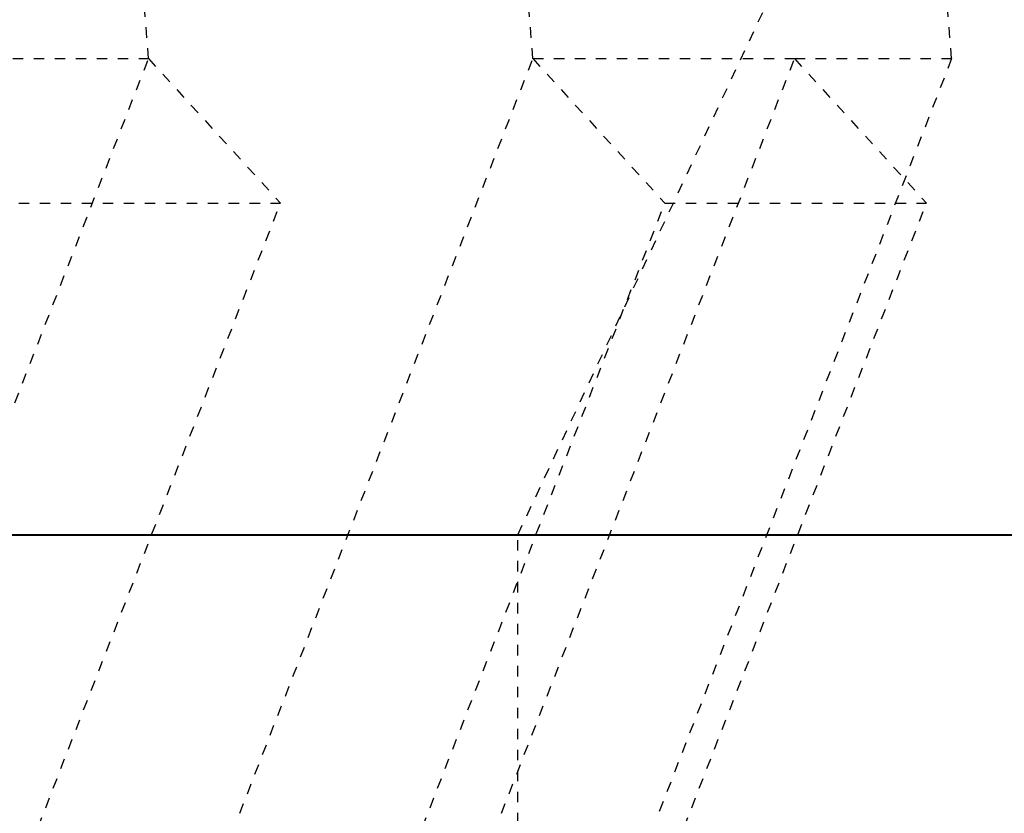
# Model space of a CAD drawing. Header units: metres. Extents: x -113 to 509, y -50 to 519.
# Tile 235 of 240: x 71 to 80, y 434 to 441. Entities that reach past the tile are written whole.
import ezdxf
from ezdxf.enums import TextEntityAlignment as Align

# ---------------------------------------------------------------- set-up
doc = ezdxf.new("R2010")
doc.units = ezdxf.units.M
doc.header["$MEASUREMENT"] = 0
doc.linetypes.add('Wisdot2', pattern=[0.125, 0.0625, -0.0625])
for name, color, linetype, lineweight in [('B_ANNO_TEXT', 7, 'Continuous', 18), ('B_DETAIL_HIDDEN', 7, 'Wisdot2', 25), ('B_DETAIL_OBJ', 7, 'Continuous', 40)]:
    doc.layers.add(name, color=color, linetype=linetype, lineweight=lineweight)
doc.styles.add('Annotative', font='calibri.ttf', dxfattribs={"height": 0.0625})

# ---------------------------------------------------------------- blocks, each defined once
blk = doc.blocks.new('*U2432')
at = {"layer": 'B_DETAIL_HIDDEN', "ltscale": 0.5}
for p, q in [((184.6136, 174.018), (184.3216, 177.6776)), ((188.2762, 174.018), (187.9841, 177.6776)), ((188.1332, 169.4774), (191.9745, 177.6776)), ((192.2666, 174.018), (191.9745, 177.6776)), ((181.8208, 166.8215), (184.6136, 174.018)), ((182.1196, 174.018), (184.6136, 174.018)), ((184.6136, 174.018), (185.8711, 172.6409)), ((185.4834, 166.8215), (188.2762, 174.018)), ((187.9774, 166.8215), (190.7702, 174.018)), ((188.2762, 174.018), (190.7702, 174.018)), ((188.2762, 174.018), (189.5336, 172.6409)), ((192.2666, 174.018), (189.4738, 166.8215)), ((190.7702, 174.018), (192.0276, 172.6409)), ((190.7702, 174.018), (192.2666, 174.018)), ((182.6204, 164.2646), (185.8711, 172.6409)), ((183.3771, 172.6409), (185.8711, 172.6409)), ((186.283, 164.2646), (189.5336, 172.6409)), ((188.777, 164.2646), (192.0276, 172.6409)), ((189.5336, 172.6409), (192.0276, 172.6409)), ((188.1332, 164.9276), (188.1332, 169.4774))]:
    blk.add_line(p, q, dxfattribs=at)
at = {"layer": 'B_DETAIL_OBJ'}
blk.add_line((137.2413, 169.4774), (201.1892, 169.4774), dxfattribs=at)
at = {"layer": 'B_ANNO_TEXT', "style": 'Annotative'}
blk.add_attdef('DIM2', text='', height=1.5, rotation=315.05602, dxfattribs=at).set_placement((311.4772, 219.6159), align=Align.MIDDLE_CENTER)

msp = doc.modelspace()

# ---------------------------------------------------------------- block references
msp.add_blockref('*U2432', (-112.8286, 266.8387))

doc.saveas('drawing.dxf')
